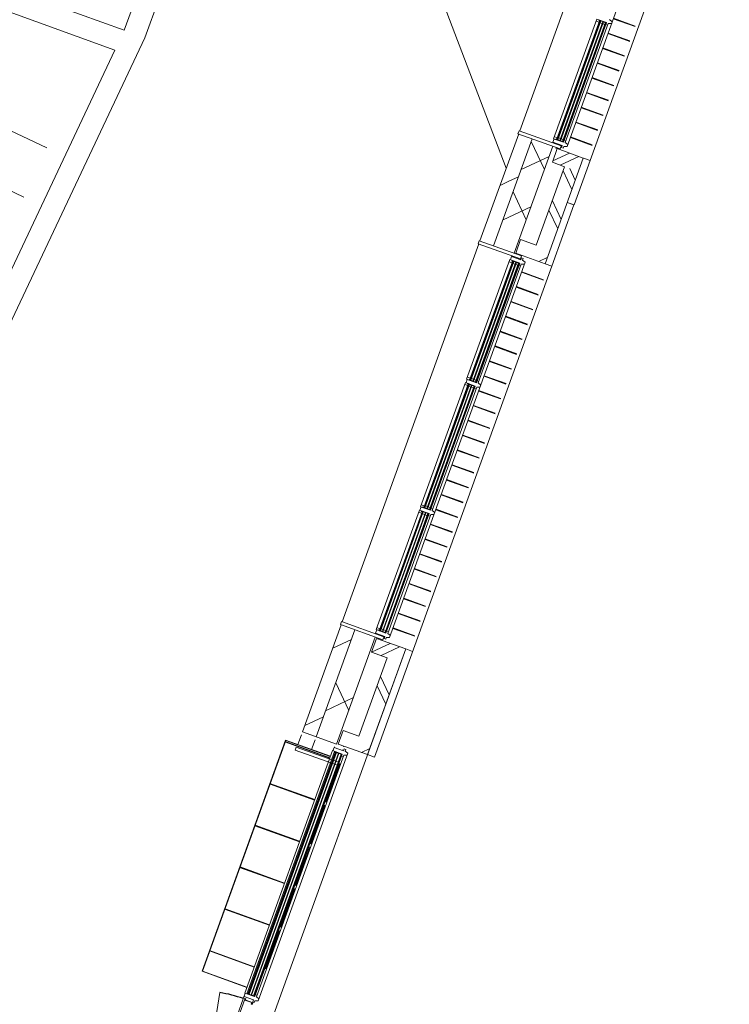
# Model space of a CAD drawing. Header units: metres. Extents: x 136266 to 136452, y 453403 to 453560.
# Tile 45 of 133: x 136419.35 to 136424.24, y 453436.7 to 453443.49. Entities that reach past the tile are written whole.
import ezdxf

# ---------------------------------------------------------------- set-up
doc = ezdxf.new("R2010")
doc.units = ezdxf.units.M
for name, color, linetype, lineweight in [('A-DETL-4', 90, 'Continuous', 9), ('A-DETL-BEBOUWING', 253, 'Continuous', 9), ('A-DETL-GENF', 92, 'Continuous', 5), ('A-FLOR', 192, 'Continuous', 5)]:
    doc.layers.add(name, color=color, linetype=linetype, lineweight=lineweight)
pattern_1 = [(50.36799999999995, (1194.736809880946, 112.2623939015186), (-308.0628471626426, 255.1416904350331), [])]

# ---------------------------------------------------------------- blocks, each defined once
blk = doc.blocks.new('859-DO-0010 29-09-2022')
at = {"layer": 'A-DETL-BEBOUWING'}
h = blk.add_hatch(dxfattribs=at)
h.set_pattern_fill('FP_750', color=256, angle=45.00000000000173, style=0, pattern_type=2)
h.set_pattern_definition([(140.3680000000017, (159027.4495901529, 46920.67857746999), (-270.5777627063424, -326.7006494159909), []), (230.3680000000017, (159027.4495901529, 46920.67857746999), (326.700649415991, -270.5777627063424), [])])
h.paths.add_polyline_path([(159048.5731545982, 45092.48636212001), (159197.9153112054, 45106.51919005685), (159166.9897917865, 45435.63914969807), (159017.6476351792, 45421.60632176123), (159021.5831345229, 45379.72339111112)])
h.paths.add_polyline_path([(158754.2982308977, 48224.26079409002), (158903.6403875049, 48238.29362202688), (158856.9829450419, 48734.83808979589), (158707.6407884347, 48720.80526185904), (158734.5370418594, 48434.56612964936)])
h = blk.add_hatch(dxfattribs=at)
h.set_pattern_fill('FP_250', color=256, angle=44.99999999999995, style=0, pattern_type=2)
h.set_pattern_definition(pattern_1)
h.paths.add_polyline_path([(158949.01171686, 45083.13114349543), (159048.5731545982, 45092.48636211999), (159017.6476351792, 45421.60632176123), (158918.0861974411, 45412.25110313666), (158921.1426404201, 45379.72339111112)])
h.paths.add_polyline_path([(158654.7367931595, 48214.90557546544), (158754.2982308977, 48224.26079409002), (158734.5370418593, 48434.56612964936), (158634.9756041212, 48425.21091102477)])
h.paths.add_polyline_path([(158625.6203854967, 48524.77234876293), (158725.1818232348, 48534.12756738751), (158724.012421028, 48546.57274581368), (158624.4509832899, 48537.2175271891), (158625.373678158, 48527.39789267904)])
h = blk.add_hatch(color=256, dxfattribs=at)
h.paths.add_polyline_path([(159171.3963103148, 45490.291071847), (159175.2961937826, 45491.54406179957), (159174.0690372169, 45504.60388187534), (159170.0865797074, 45504.22967313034), (159171.2785740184, 45491.54406179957)])
h.paths.add_polyline_path([(159217.1945716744, 45494.59447241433), (159221.1770291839, 45494.96868115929), (159219.8672985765, 45508.90728244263), (159215.884841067, 45508.53307369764)])
h.paths.add_polyline_path([(159091.2220867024, 46343.53259326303), (159095.2045442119, 46343.90680200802), (159093.8948136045, 46357.84540329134), (159089.9123560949, 46357.47119454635)])
h.paths.add_polyline_path([(159137.0203480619, 46347.83599383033), (159141.0028055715, 46348.2102025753), (159139.693074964, 46362.14880385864), (159135.7106174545, 46361.77459511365)])
for points in [[(159175.3787678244, 45490.66528059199), (159179.3138135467, 45491.54406179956), (159097.8772711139, 46358.21961203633), (159093.8948136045, 46357.84540329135), (159175.2961937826, 45491.54406179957)], [(159194.2954409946, 45492.44277213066), (159198.2778985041, 45492.81698087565), (159116.7939442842, 46359.997103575), (159112.8114867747, 46359.62289483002), (159173.2535916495, 45716.37733288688)], [(159213.2121141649, 45494.22026366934), (159217.1945716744, 45494.59447241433), (159135.7106174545, 46361.77459511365), (159131.728159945, 46361.40038636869), (159192.337285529, 45716.37733288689)], [(159340.4048243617, 43734.40151889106), (159344.3398700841, 43735.28030009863), (159262.9033276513, 44601.9558503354), (159258.9208701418, 44601.58164159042), (159340.3222503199, 43735.28030009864)], [(159359.321497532, 43736.17901042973), (159363.3039550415, 43736.55321917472), (159281.8200008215, 44603.73334187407), (159277.8375433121, 44603.35913312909), (159338.2796481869, 43960.11357118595)], [(159378.2381707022, 43737.95650196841), (159382.2206282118, 43738.3307107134), (159300.7366739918, 44605.51083341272), (159296.7542164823, 44605.13662466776), (159357.3633420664, 43960.11357118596)], [(159427.8761185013, 42803.50207603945), (159431.8585760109, 42803.87628478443), (159347.1938474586, 43704.90729631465), (159343.2113899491, 43704.53308756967), (159427.5788802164, 42806.66538757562)], [(159446.7927916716, 42805.27956757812), (159450.6801938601, 42806.66538757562), (159366.1105206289, 43706.68478785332), (159362.1573900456, 43705.99847192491), (159446.662574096, 42806.66538757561)], [(159465.7094648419, 42807.05705911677), (159469.6919223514, 42807.43126786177), (159385.0271937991, 43708.46227939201), (159381.2410839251, 43705.99847192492), (159455.1831199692, 42919.08202311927)], [(159512.1666383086, 41906.45352201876), (159516.101684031, 41907.33230322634), (159434.6651415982, 42774.0078534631), (159430.6826840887, 42773.63364471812), (159512.0840642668, 41907.33230322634)], [(159531.0833114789, 41908.23101355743), (159535.0657689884, 41908.60522230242), (159453.5818147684, 42775.78534500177), (159449.599357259, 42775.41113625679), (159510.0414621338, 42132.16557431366)], [(159549.9999846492, 41910.00850509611), (159553.9824421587, 41910.3827138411), (159472.4984879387, 42777.56283654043), (159468.5160304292, 42777.18862779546), (159529.1251560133, 42132.16557431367)], [(159595.708740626, 41017.36988301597), (159761.4832146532, 39253.14120629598), (159765.4656721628, 39253.51541504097), (159599.6911981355, 41017.74409176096)], [(159614.6254137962, 41019.14737455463), (159780.3998878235, 39254.91869783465), (159784.382345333, 39255.29290657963), (159617.5396034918, 41019.42120428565)], [(159633.5420869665, 41020.9248660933), (159799.3165609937, 39256.69618937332), (159803.2990185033, 39257.0703981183), (159636.940999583, 41021.24424246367)]]:
    blk.add_hatch(color=256, dxfattribs=at).paths.add_polyline_path(points)
h = blk.add_hatch(dxfattribs=at)
h.set_pattern_fill('FP_748', color=256, angle=44.99999999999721, style=0, pattern_type=2)
h.set_pattern_definition([(230.3679999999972, (159296.8876793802, 45442.82328345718), (308.0628471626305, -255.1416904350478), []), (230.3679999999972, (158102.1501623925, 45330.56018244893), (308.0628471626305, -255.1416904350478), [])])
h.paths.add_polyline_path([(159211.6592745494, 45334.37396659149), (159400.8260062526, 45352.14888197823), (159391.470787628, 45451.71031971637), (159202.3040559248, 45433.93540432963), (159207.3980486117, 45379.72339111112)])
h = blk.add_hatch(dxfattribs=at)
h.set_pattern_fill('FP_749', color=256, angle=45.00000000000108, style=0, pattern_type=2)
h.set_pattern_definition([(140.3680000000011, (159411.3774596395, 45239.85888853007), (-255.141690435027, -308.0628471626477), []), (140.3680000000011, (159299.1150657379, 46434.59569841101), (-255.141690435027, -308.0628471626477), [])])
h.paths.add_polyline_path([(159322.3671083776, 45118.21321333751), (159421.9285461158, 45127.56843196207), (159400.8260062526, 45352.14888197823), (159301.2645685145, 45342.79366335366)])
h = blk.add_hatch(dxfattribs=at)
h.set_pattern_fill('FP_250', color=256, angle=44.99999999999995, style=0, pattern_type=2)
h.set_pattern_definition(pattern_1)
h.paths.add_polyline_path([(159664.6326436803, 37467.24837163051), (159764.1940814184, 37476.60359025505), (159691.2233761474, 38253.18280460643), (159591.6619384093, 38243.82758598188), (159639.4386916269, 37735.37103016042)])
h.paths.add_polyline_path([(159328.3125341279, 41046.48205831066), (159427.873971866, 41055.83727693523), (159354.4355056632, 41837.39456317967), (159254.874067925, 41828.03934455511), (159301.4170204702, 41332.71331766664)])
h.paths.add_polyline_path([(158991.5246636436, 44630.6938168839), (159091.0861013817, 44640.04903550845), (159048.5731545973, 45092.48636211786), (158949.0117168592, 45083.1311434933), (158963.3953493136, 44930.05560517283)])
h = blk.add_hatch(dxfattribs=at)
h.set_pattern_fill('FP_752', color=256, angle=44.99999999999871, style=0, pattern_type=2)
h.set_pattern_definition([(140.3679999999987, (159679.3108256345, 39983.34516401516), (-270.5777627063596, -326.7006494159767), []), (230.3679999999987, (159679.3108256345, 39983.34516401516), (326.7006494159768, -270.5777627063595), [])])
h.paths.add_polyline_path([(159764.1940814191, 37476.60359025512), (159913.5362380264, 37490.63641819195), (159840.5655327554, 38267.21563254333), (159691.2233761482, 38253.18280460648), (159739.8791857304, 37735.37103016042)])
h.paths.add_polyline_path([(159427.8739718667, 41055.8372769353), (159577.216128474, 41069.87010487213), (159503.7776622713, 41851.42739111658), (159354.435505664, 41837.39456317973), (159401.8575145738, 41332.71331766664)])
h.paths.add_polyline_path([(159091.0861013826, 44640.04903550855), (159240.4282579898, 44654.0818634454), (159197.915311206, 45106.51919004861), (159048.5731545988, 45092.48636211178), (159063.8358434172, 44930.05560517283)])
h = blk.add_hatch(dxfattribs=at)
h.set_pattern_fill('FP_753', color=256, angle=44.99999999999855, style=0, pattern_type=2)
h.set_pattern_definition([(140.3679999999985, (159438.2736802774, 44953.61994217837), (-255.1416904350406, -308.0628471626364), []), (140.3679999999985, (159326.0112863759, 46148.35675205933), (-255.1416904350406, -308.0628471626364), [])])
h.paths.add_polyline_path([(159355.0570756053, 44770.31539635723), (159454.6185133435, 44779.67061498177), (159421.9285461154, 45127.56843195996), (159322.3671083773, 45118.2132133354), (159340.047202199, 44930.05560517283)])
h = blk.add_hatch(dxfattribs=at)
h.set_pattern_fill('FP_754', color=256, angle=44.99999999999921, style=0, pattern_type=2)
h.set_pattern_definition([(50.36799999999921, (159356.945086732, 44670.05173814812), (-308.0628471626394, 255.141690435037), []), (50.36799999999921, (160551.6826037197, 44782.31483915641), (-308.0628471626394, 255.141690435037), [])])
h.paths.add_polyline_path([(159249.9166408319, 44659.99545720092), (159463.973731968, 44680.10917724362), (159454.6185133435, 44779.67061498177), (159240.5614222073, 44759.55689493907)])
h = blk.add_hatch(color=256, dxfattribs=at)
h.paths.add_polyline_path([(159336.4223668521, 43734.02731014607), (159340.3222503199, 43735.28030009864), (159339.0950937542, 43748.34012017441), (159335.1126362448, 43747.96591142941), (159336.3046305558, 43735.28030009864)])
h.paths.add_polyline_path([(159382.2206282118, 43738.3307107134), (159386.2030857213, 43738.70491945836), (159384.8933551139, 43752.64352074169), (159380.9108976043, 43752.26931199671)])
h.paths.add_polyline_path([(159256.2481432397, 44587.2688315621), (159260.2306007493, 44587.64304030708), (159258.9208701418, 44601.5816415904), (159254.9384126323, 44601.20743284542)])
h.paths.add_polyline_path([(159302.0464045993, 44591.5722321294), (159306.0288621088, 44591.94644087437), (159304.7191315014, 44605.88504215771), (159300.7366739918, 44605.51083341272)])
h = blk.add_hatch(color=256, dxfattribs=at)
h.paths.add_polyline_path([(159423.8936609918, 42803.12786729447), (159427.8761185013, 42803.50207603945), (159426.5663878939, 42817.44067732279), (159422.5839303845, 42817.06646857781), (159423.5612604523, 42806.66538757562)])
h.paths.add_polyline_path([(159469.6919223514, 42807.43126786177), (159473.6743798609, 42807.80547660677), (159472.3646492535, 42821.74407789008), (159468.382191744, 42821.36986914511)])
h.paths.add_polyline_path([(159340.538663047, 43690.22027754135), (159344.5211205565, 43690.59448628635), (159343.2113899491, 43704.53308756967), (159339.2289324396, 43704.15887882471)])
h.paths.add_polyline_path([(159386.3369244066, 43694.52367810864), (159390.3193819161, 43694.89788685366), (159389.0096513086, 43708.83648813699), (159385.0271937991, 43708.46227939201), (159385.2587036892, 43705.99847192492)])
h = blk.add_hatch(color=256, dxfattribs=at)
h.paths.add_polyline_path([(159508.1841807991, 41906.07931327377), (159512.0840642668, 41907.33230322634), (159510.8569077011, 41920.39212330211), (159506.8744501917, 41920.01791455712), (159508.0664445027, 41907.33230322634)])
h.paths.add_polyline_path([(159553.9824421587, 41910.3827138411), (159557.9648996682, 41910.75692258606), (159556.6551690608, 41924.6955238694), (159552.6727115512, 41924.32131512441)])
h.paths.add_polyline_path([(159428.0099571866, 42759.3208346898), (159431.9924146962, 42759.69504343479), (159430.6826840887, 42773.63364471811), (159426.7002265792, 42773.25943597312)])
h.paths.add_polyline_path([(159473.8082185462, 42763.62423525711), (159477.7906760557, 42763.99844400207), (159476.4809454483, 42777.93704528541), (159472.4984879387, 42777.56283654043)])
h = blk.add_hatch(dxfattribs=at)
h.set_pattern_fill('FP_755', color=256, angle=44.99999999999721, style=0, pattern_type=2)
h.set_pattern_definition([(230.3679999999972, (159621.2297817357, 41857.44188498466), (308.0628471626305, -255.1416904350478), []), (230.3679999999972, (158426.4929718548, 41745.1794910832), (308.0628471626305, -255.1416904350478), [])])
h.paths.add_polyline_path([(159523.5567855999, 41747.82340336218), (159737.6138767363, 41767.93712340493), (159728.2586581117, 41867.49856114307), (159514.2015669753, 41847.38484110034), (159520.3095962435, 41782.3811036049)])
h = blk.add_hatch(dxfattribs=at)
h.set_pattern_fill('FP_756', color=256, angle=44.99999999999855, style=0, pattern_type=2)
h.set_pattern_definition([(140.3679999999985, (159764.5101216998, 41481.69736228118), (-255.1416904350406, -308.0628471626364), []), (140.3679999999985, (159652.2477277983, 42676.43558637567), (-255.1416904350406, -308.0628471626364), [])])
h.paths.add_polyline_path([(159691.8449460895, 41186.10363778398), (159791.4063838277, 41195.45885640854), (159737.6138767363, 41767.93712340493), (159638.0524389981, 41758.58190478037), (159678.0688733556, 41332.71331766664)])
h = blk.add_hatch(dxfattribs=at)
h.set_pattern_fill('FP_757', color=256, angle=44.99999999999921, style=0, pattern_type=2)
h.set_pattern_definition([(50.36799999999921, (159693.7329755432, 41085.84060139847), (-308.0628471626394, 255.141690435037), []), (50.36799999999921, (160888.470492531, 41198.10370240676), (-308.0628471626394, 255.141690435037), [])])
h.paths.add_polyline_path([(159586.7045113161, 41075.78369862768), (159800.7616024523, 41095.89741867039), (159791.4063838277, 41195.45885640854), (159577.3492926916, 41175.34513636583)])
blk.add_arc((159825.8815901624, 38332.62879506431), 880.0000000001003, 95.36799506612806, 106.3679950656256)
at = {"layer": 'A-DETL-4'}
blk.add_line((156362.2722212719, 47652.97084201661), (158941.2238355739, 45161.25206526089), dxfattribs=at)
at = {"layer": 'A-DETL-BEBOUWING'}
for p, q in [((159257.0860661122, 45476.24593918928), (158999.7240017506, 48215.18109136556)), ((159441.2630214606, 45456.38901102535), (159176.9780953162, 48268.99962712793)), ((158916.0280493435, 45434.15461943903), (158656.7949412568, 48193.00205916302)), ((159171.4858156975, 46387.23309449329), (159148.8338819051, 46393.13986141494)), ((159169.1189453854, 46412.42213824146), (159328.0048696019, 46427.35173941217)), ((159169.4744436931, 46408.63880360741), (159328.3603679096, 46423.56840477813)), ((159139.4124184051, 46365.13564699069), (159067.7281832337, 46358.39988958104)), ((159067.7281832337, 46358.39988958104), (159149.7734505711, 45485.24608061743)), ((159069.1314660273, 46343.46567392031), (159091.0349823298, 46345.52382201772)), ((159084.125774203, 46354.91865267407), (159083.6580132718, 46359.89672456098)), ((159090.0994604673, 46355.47996579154), (159084.125774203, 46354.91865267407)), ((159139.6930749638, 46362.14880385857), (159089.631699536, 46360.45803767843)), ((159171.6769668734, 45487.30422871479), (159089.631699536, 46360.45803767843)), ((159089.9123560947, 46357.47119454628), (159139.4124184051, 46365.13564699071)), ((159089.9123560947, 46357.47119454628), (159139.6930749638, 46362.14880385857)), ((159093.8948136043, 46357.84540329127), (159089.9123560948, 46357.47119454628)), ((159091.2220867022, 46343.53259326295), (159095.2045442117, 46343.90680200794)), ((159093.8948136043, 46357.84540329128), (159175.3787678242, 45490.66528059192)), ((159179.3612253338, 45491.03948933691), (159097.8772711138, 46358.21961203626)), ((159099.1870017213, 46344.28101075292), (159114.121217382, 46345.6842935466)), ((159112.8114867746, 46359.62289482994), (159194.2954409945, 45492.44277213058)), ((159131.7281599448, 46361.40038636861), (159116.7939442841, 46359.99710357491)), ((159198.277898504, 45492.81698087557), (159116.7939442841, 46359.99710357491)), ((159118.1036748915, 46346.05850229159), (159133.0378905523, 46347.46178508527)), ((159131.7281599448, 46361.40038636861), (159213.2121141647, 45494.22026366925)), ((159217.1945716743, 45494.59447241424), (159135.7106174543, 46361.77459511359)), ((159137.0203480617, 46347.83599383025), (159141.0028055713, 46348.21020257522)), ((159139.4124184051, 46365.13564699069), (159221.4576857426, 45491.98183802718)), ((159139.6930749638, 46362.14880385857), (159139.4124184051, 46365.13564699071)), ((159140.8157011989, 46350.20143132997), (159152.7630737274, 46351.32405756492)), ((159151.6404474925, 46363.27143009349), (159172.7955463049, 46373.29449320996)), ((159233.1244017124, 45496.09130739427), (159151.6404474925, 46363.27143009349)), ((159179.2974232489, 46304.09929398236), (159338.1833474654, 46319.02889515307)), ((159179.6529215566, 46300.31595934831), (159338.5388457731, 46315.24556051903)), ((159189.4759011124, 46195.77644972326), (159348.3618253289, 46210.70605089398)), ((159189.8313994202, 46191.99311508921), (159348.7173236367, 46206.92271625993)), ((159199.6543789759, 46087.45360546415), (159358.5403031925, 46102.38320663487)), ((159200.0098772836, 46083.6702708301), (159358.8958015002, 46098.59987200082)), ((159209.8328568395, 45979.13076120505), (159368.718781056, 45994.06036237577)), ((159210.1883551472, 45975.347426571), (159369.0742793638, 45990.27702774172)), ((159220.011334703, 45870.80791694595), (159378.8972589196, 45885.73751811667)), ((159220.3668330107, 45867.0245823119), (159379.2527572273, 45881.95418348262)), ((159230.1898125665, 45762.48507268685), (159389.0757367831, 45777.41467385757)), ((159230.5453108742, 45758.7017380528), (159389.4312350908, 45773.63133922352)), ((159240.3682904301, 45654.16222842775), (159399.2542146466, 45669.09182959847)), ((159240.7237887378, 45650.37889379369), (159399.6097129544, 45665.30849496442)), ((159170.2736840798, 45502.23844437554), (159148.3701677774, 45500.18029627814)), ((159174.0690372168, 45504.60388187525), (159170.0865797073, 45504.22967313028)), ((159171.3963103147, 45490.29107184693), (159221.1770291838, 45494.96868115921)), ((159171.6769668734, 45487.30422871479), (159221.1770291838, 45494.96868115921)), ((159192.985710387, 45506.38137341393), (159178.0514947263, 45504.97809062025)), ((159211.9023835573, 45508.1588649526), (159196.9681678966, 45506.75558215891)), ((159219.8672985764, 45508.90728244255), (159215.8848410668, 45508.53307369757)), ((159232.0017754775, 45508.03867992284), (159220.0544029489, 45506.91605368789)), ((159255.7763355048, 45490.18454047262), (159233.1244017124, 45496.09130739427)), ((159250.5467682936, 45545.83938416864), (159409.4326925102, 45560.76898533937)), ((159250.9022666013, 45542.05604953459), (159409.7881908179, 45556.98565070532)), ((159219.1926272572, 45462.64126015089), (158911.0499774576, 45433.68685850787)), ((158911.0499774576, 45433.68685850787), (158913.108125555, 45411.78334220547)), ((158913.108125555, 45411.78334220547), (159221.2507753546, 45440.73774384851)), ((159149.7734505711, 45485.24608061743), (159221.4576857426, 45491.98183802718)), ((159153.7559080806, 45485.62028936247), (159156.0011605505, 45461.72554430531)), ((159156.0011605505, 45461.72554430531), (159223.7029382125, 45468.08709297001)), ((159157.9923893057, 45461.9126486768), (159158.4601502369, 45456.93457678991)), ((159165.2355196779, 45491.72098748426), (159171.2092059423, 45492.28230060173)), ((159165.7032806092, 45486.74291559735), (159165.2355196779, 45491.72098748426)), ((159240.4282579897, 44654.08186344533), (159166.9897917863, 45435.63914969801)), ((159221.4576857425, 45491.98183802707), (159171.3963103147, 45490.29107184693)), ((159192.3594271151, 45433.00096446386), (159191.891666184, 45437.97903634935)), ((159202.2866081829, 45433.93376486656), (159192.3594271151, 45433.00096446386)), ((159194.2954409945, 45492.44277213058), (159198.277898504, 45492.81698087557)), ((159391.4707876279, 45451.7103197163), (159202.3040559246, 45433.93540432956)), ((159202.3040559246, 45433.93540432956), (159211.6592745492, 45334.37396659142)), ((159221.2507753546, 45440.73774384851), (159218.724866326, 45467.61933203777)), ((159223.7029382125, 45468.08709297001), (159225.1062210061, 45453.1528773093)), ((159225.1062210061, 45453.1528773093), (159237.0535935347, 45454.27550354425)), ((159235.9309672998, 45466.22287607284), (159257.0860661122, 45476.24593918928)), ((159237.0535935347, 45454.27550354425), (159235.9309672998, 45466.22287607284)), ((159463.9737319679, 44680.10917724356), (159391.4707876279, 45451.7103197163)), ((159441.2515064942, 45456.38792902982), (159392.4172777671, 45451.79925598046)), ((159440.6652984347, 45456.36326616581), (159441.2371581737, 45456.41700055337)), ((159471.7092649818, 45132.24604127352), (159441.2486731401, 45456.41808254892)), ((156107.6550009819, 45387.63025970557), (156153.5397234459, 44899.30934257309)), ((156302.8818800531, 44913.34217050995), (156256.9971575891, 45401.66308764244)), ((158918.0861974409, 45412.25110313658), (158991.5246636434, 44630.69381688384)), ((159091.0861013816, 44640.0490355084), (159017.6476351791, 45421.60632176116)), ((159211.6592745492, 45334.37396659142), (159301.2645685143, 45342.79366335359)), ((159301.2645685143, 45342.79366335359), (159355.0570756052, 44770.31539635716)), ((159471.6977500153, 45132.24495927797), (159421.9684695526, 45127.5721833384)), ((159421.9900133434, 45127.3429069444), (159471.7192938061, 45132.01568288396)), ((159513.7544508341, 44684.78678655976), (159471.7308087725, 45132.01676487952)), ((156153.5397234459, 44899.30934257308), (153254.6572460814, 44626.91794326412)), ((156302.8818800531, 36424.17044149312), (156302.8818800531, 44913.34217050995)), ((153119.3479174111, 44463.54295872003), (156152.8818800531, 44748.58678763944)), ((156152.8818800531, 44748.58678763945), (156152.8818800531, 36274.17044149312)), ((159355.0570756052, 44770.31539635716), (159240.5614222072, 44759.556894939)), ((159240.5614222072, 44759.556894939), (159249.9166408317, 44659.99545720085)), ((159249.9166408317, 44659.99545720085), (159463.9737319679, 44680.10917724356)), ((159464.9202221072, 44680.19811350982), (159513.7544508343, 44684.78678655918)), ((159513.7429358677, 44684.78570456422), (159513.1710761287, 44684.73197017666)), ((159850.5538362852, 41100.57610998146), (159513.7659658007, 44684.78786855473)), ((159294.6892415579, 44659.18045759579), (158986.5465917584, 44630.22605595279)), ((158986.5465917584, 44630.22605595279), (158988.6047398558, 44608.32253965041)), ((158988.6047398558, 44608.32253965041), (159296.7473896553, 44637.27694129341)), ((159302.1932224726, 44632.76663034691), (159234.4914448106, 44626.40508168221)), ((159234.4914448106, 44626.40508168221), (159236.7366972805, 44602.51033662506)), ((159236.0149126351, 44631.57025793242), (159236.4826735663, 44626.59218604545)), ((159265.3301323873, 44656.42175009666), (159264.8623714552, 44661.39982199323)), ((159297.2151505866, 44632.29886940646), (159294.6892415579, 44659.18045759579)), ((159312.7373122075, 44648.82347224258), (159300.7899396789, 44647.70084600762)), ((159300.7899396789, 44647.70084600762), (159302.1932224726, 44632.76663034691)), ((159313.8599384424, 44636.876099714), (159312.7373122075, 44648.82347224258)), ((159336.5118722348, 44630.96933279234), (159313.8599384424, 44636.876099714)), ((159316.6665040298, 44607.00766839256), (159337.8216028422, 44617.030731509)), ((159593.8739365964, 41892.03418061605), (159336.5118722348, 44630.96933279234)), ((159252.8159198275, 41849.94286085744), (158993.5828117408, 44608.79030058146)), ((159304.4384749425, 44608.87188528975), (159232.754239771, 44602.13612788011)), ((159232.754239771, 44602.13612788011), (159314.7995071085, 43728.9823189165)), ((159234.1575225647, 44587.20191221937), (159256.0610388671, 44589.26006031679)), ((159249.1518307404, 44598.65489097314), (159248.6840698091, 44603.63296286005)), ((159255.1255170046, 44599.21620409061), (159249.1518307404, 44598.65489097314)), ((159304.7191315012, 44605.88504215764), (159254.6577560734, 44604.1942759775)), ((159336.7030234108, 43731.04046701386), (159254.6577560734, 44604.1942759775)), ((159254.9384126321, 44601.20743284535), (159304.4384749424, 44608.87188528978)), ((159254.9384126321, 44601.20743284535), (159304.7191315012, 44605.88504215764)), ((159258.9208701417, 44601.58164159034), (159254.9384126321, 44601.20743284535)), ((159256.2481432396, 44587.26883156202), (159260.2306007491, 44587.643040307)), ((159258.9208701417, 44601.58164159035), (159340.4048243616, 43734.40151889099)), ((159344.3872818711, 43734.77572763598), (159262.9033276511, 44601.95585033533)), ((159264.2130582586, 44588.01724905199), (159279.1472739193, 44589.42053184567)), ((159277.8375433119, 44603.35913312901), (159359.3214975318, 43736.17901042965)), ((159296.7542164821, 44605.13662466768), (159281.8200008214, 44603.73334187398)), ((159363.3039550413, 43736.55321917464), (159281.8200008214, 44603.73334187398)), ((159283.1297314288, 44589.79474059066), (159298.0639470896, 44591.19802338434)), ((159296.7542164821, 44605.13662466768), (159378.2381707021, 43737.95650196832)), ((159382.2206282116, 43738.33071071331), (159300.7366739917, 44605.51083341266)), ((159302.0464045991, 44591.57223212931), (159306.0288621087, 44591.94644087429)), ((159304.4384749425, 44608.87188528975), (159386.4837422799, 43735.71807632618)), ((159304.7191315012, 44605.88504215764), (159304.4384749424, 44608.87188528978)), ((159305.8417577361, 44593.93766962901), (159317.7891302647, 44595.06029586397)), ((159398.1504582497, 43739.82754569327), (159316.6665040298, 44607.00766839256)), ((159343.0511700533, 44561.37588781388), (159501.9370942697, 44576.30548898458)), ((159343.406668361, 44557.59255317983), (159502.2925925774, 44572.52215435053)), ((159353.2296479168, 44453.05304355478), (159512.1155721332, 44467.98264472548)), ((159353.5851462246, 44449.26970892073), (159512.4710704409, 44464.19931009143)), ((159363.4081257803, 44344.73019929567), (159522.2940499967, 44359.65980046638)), ((159363.7636240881, 44340.94686466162), (159522.6495483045, 44355.87646583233)), ((159373.5866036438, 44236.40735503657), (159532.4725278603, 44251.33695620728)), ((159373.9421019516, 44232.62402040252), (159532.828026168, 44247.55362157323)), ((159383.7650815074, 44128.08451077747), (159542.6510057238, 44143.01411194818)), ((159384.1205798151, 44124.30117614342), (159543.0065040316, 44139.23077731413)), ((159393.9435593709, 44019.76166651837), (159552.8294835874, 44034.69126768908)), ((159394.2990576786, 44015.97833188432), (159553.1849818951, 44030.90793305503)), ((159404.1220372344, 43911.43882225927), (159563.0079614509, 43926.36842342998)), ((159404.4775355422, 43907.65548762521), (159563.3634597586, 43922.58508879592)), ((159414.3005150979, 43803.11597800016), (159573.1864393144, 43818.04557917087)), ((159414.6560134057, 43799.33264336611), (159573.5419376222, 43814.26224453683)), ((159335.2997406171, 43745.9746826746), (159313.3962243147, 43743.91653457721)), ((159314.7995071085, 43728.9823189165), (159386.4837422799, 43735.71807632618)), ((159318.7819646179, 43729.35652766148), (159321.0272170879, 43705.46178260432)), ((159330.2615762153, 43735.45722578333), (159336.2352624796, 43736.0185389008)), ((159330.7293371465, 43730.47915389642), (159330.2615762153, 43735.45722578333)), ((159339.0950937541, 43748.34012017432), (159335.1126362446, 43747.96591142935)), ((159336.4223668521, 43734.027310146), (159386.2030857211, 43738.70491945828)), ((159386.4837422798, 43735.71807632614), (159336.4223668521, 43734.027310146)), ((159336.7030234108, 43731.04046701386), (159386.2030857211, 43738.70491945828)), ((159358.0117669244, 43750.11761171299), (159343.0775512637, 43748.71432891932)), ((159376.9284400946, 43751.89510325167), (159361.9942244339, 43750.49182045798)), ((159384.8933551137, 43752.64352074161), (159380.9108976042, 43752.26931199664)), ((159397.0278320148, 43751.77491822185), (159385.0804594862, 43750.65229198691)), ((159420.8023920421, 43733.92077877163), (159398.1504582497, 43739.82754569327)), ((159388.7289947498, 43711.82333126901), (159317.0447595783, 43705.08757385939)), ((159317.0447595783, 43705.08757385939), (159402.2708012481, 42798.08287606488)), ((159318.448042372, 43690.15335819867), (159340.3515586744, 43692.21150629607)), ((159333.4423505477, 43701.60633695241), (159332.9745896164, 43706.58440883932)), ((159339.416036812, 43702.16765006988), (159333.4423505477, 43701.60633695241)), ((159389.0096513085, 43708.83648813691), (159338.9482758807, 43707.14572195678)), ((159338.9482758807, 43707.14572195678), (159339.2289324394, 43704.15887882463)), ((159339.2289324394, 43704.15887882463), (159388.7289947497, 43711.82333126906)), ((159339.2289324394, 43704.15887882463), (159389.0096513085, 43708.83648813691)), ((159339.2289324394, 43704.15887882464), (159423.8936609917, 42803.1278672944)), ((159340.5386630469, 43690.2202775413), (159344.5211205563, 43690.59448628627)), ((159343.2113899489, 43704.53308756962), (159427.8761185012, 42803.50207603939)), ((159431.8585760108, 42803.87628478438), (159347.1938474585, 43704.9072963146)), ((159348.5035780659, 43690.96869503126), (159363.4377937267, 43692.37197782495)), ((159366.1105206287, 43706.68478785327), (159362.1280631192, 43706.31057910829)), ((159363.4377937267, 43692.37197782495), (159362.1280631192, 43706.31057910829)), ((159362.1280631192, 43706.31057910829), (159446.7927916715, 42805.27956757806)), ((159450.775249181, 42805.65377632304), (159366.1105206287, 43706.68478785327)), ((159367.4202512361, 43692.74618656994), (159382.3544668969, 43694.14946936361)), ((159381.0447362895, 43708.08807064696), (159465.7094648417, 42807.05705911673)), ((159469.6919223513, 42807.43126786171), (159385.027193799, 43708.46227939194)), ((159386.3369244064, 43694.5236781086), (159390.319381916, 43694.89788685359)), ((159473.6743798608, 42807.80547660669), (159388.7289947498, 43711.82333126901)), ((159390.1322775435, 43696.88911560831), (159402.079650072, 43698.01174184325)), ((159400.9570238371, 43709.95911437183), (159422.1121226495, 43719.98217748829)), ((159485.6217523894, 42808.92810284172), (159400.9570238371, 43709.95911437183)), ((159424.4789929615, 43694.79313374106), (159583.364917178, 43709.72273491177)), ((159424.8344912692, 43691.00979910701), (159583.7204154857, 43705.93940027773)), ((159434.657470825, 43586.47028948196), (159593.5433950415, 43601.39989065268)), ((159435.0129691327, 43582.6869548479), (159593.8988933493, 43597.61655601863)), ((159444.8359486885, 43478.14744522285), (159603.7218729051, 43493.07704639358)), ((159445.1914469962, 43474.3641105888), (159604.0773712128, 43489.29371175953)), ((159455.0144265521, 43369.82460096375), (159613.9003507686, 43384.75420213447)), ((159455.3699248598, 43366.0412663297), (159614.2558490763, 43380.97086750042)), ((159465.1929044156, 43261.50175670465), (159624.0788286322, 43276.43135787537)), ((159465.5484027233, 43257.7184220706), (159624.4343269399, 43272.64802324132)), ((159475.3713822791, 43153.17891244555), (159634.2573064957, 43168.10851361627)), ((159475.7268805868, 43149.3955778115), (159634.6128048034, 43164.32517898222)), ((159485.5498601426, 43044.85606818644), (159644.4357843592, 43059.78566935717)), ((159485.9053584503, 43041.07273355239), (159644.791282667, 43056.00233472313)), ((159495.7283380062, 42936.53322392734), (159654.6142622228, 42951.46282509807)), ((159496.0838363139, 42932.74988929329), (159654.9697605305, 42947.67949046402)), ((159422.7710347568, 42815.07523982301), (159400.8675184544, 42813.0170917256)), ((159402.2708012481, 42798.08287606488), (159473.9550364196, 42804.81863347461)), ((159476.2002888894, 42780.92388841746), (159404.5160537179, 42774.18813100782)), ((159406.2532587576, 42798.45708480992), (159408.4985112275, 42774.56233975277)), ((159417.732870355, 42804.55778293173), (159423.7065566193, 42805.11909604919)), ((159418.2006312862, 42799.57971104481), (159417.732870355, 42804.55778293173)), ((159426.5663878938, 42817.44067732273), (159422.5839303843, 42817.06646857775)), ((159423.7065566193, 42805.11909604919), (159422.7710347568, 42815.07523982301)), ((159423.8936609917, 42803.1278672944), (159473.6743798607, 42807.80547660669)), ((159473.9550364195, 42804.81863347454), (159423.8936609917, 42803.1278672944)), ((159424.1743175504, 42800.14102416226), (159423.8936609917, 42803.1278672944)), ((159424.1743175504, 42800.14102416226), (159473.6743798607, 42807.80547660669)), ((159476.4809454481, 42777.93704528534), (159426.4195700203, 42776.2462791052)), ((159426.700226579, 42773.25943597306), (159476.2002888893, 42780.92388841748)), ((159426.700226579, 42773.25943597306), (159476.4809454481, 42777.93704528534)), ((159445.4830610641, 42819.21816886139), (159430.5488454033, 42817.81488606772)), ((159464.3997342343, 42820.99566040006), (159449.4655185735, 42819.59237760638)), ((159472.3646492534, 42821.74407789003), (159468.3821917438, 42821.36986914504)), ((159484.4991261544, 42820.87547537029), (159472.5517536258, 42819.75284913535)), ((159472.5517536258, 42819.75284913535), (159473.9550364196, 42804.81863347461)), ((159476.2002888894, 42780.92388841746), (159558.2455562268, 41907.77007945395)), ((159476.4809454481, 42777.93704528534), (159476.2002888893, 42780.92388841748)), ((159508.2736861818, 42803.02133592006), (159485.6217523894, 42808.92810284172)), ((159488.4283179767, 42779.05967152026), (159509.5834167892, 42789.08273463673)), ((159569.9122721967, 41911.87954882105), (159488.4283179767, 42779.05967152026)), ((159505.9068158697, 42828.21037966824), (159664.7927400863, 42843.13998083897)), ((159506.2623141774, 42824.42704503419), (159665.1482383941, 42839.35664620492)), ((159404.5160537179, 42774.18813100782), (159486.5613210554, 41901.0343220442)), ((159405.9193365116, 42759.25391534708), (159427.822852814, 42761.31206344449)), ((159420.9136446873, 42770.70689410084), (159420.445883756, 42775.68496598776)), ((159426.8873309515, 42771.26820721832), (159420.9136446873, 42770.70689410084)), ((159508.4648373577, 41903.09247014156), (159426.4195700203, 42776.2462791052)), ((159428.0099571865, 42759.32083468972), (159431.992414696, 42759.69504343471)), ((159430.6826840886, 42773.63364471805), (159512.1666383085, 41906.4535220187)), ((159516.149095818, 41906.82773076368), (159434.6651415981, 42774.00785346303)), ((159435.9748722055, 42760.0692521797), (159450.9090878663, 42761.47253497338)), ((159449.5993572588, 42775.41113625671), (159531.0833114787, 41908.23101355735)), ((159535.0657689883, 41908.60522230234), (159453.5818147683, 42775.78534500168)), ((159454.8915453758, 42761.84674371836), (159469.8257610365, 42763.25002651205)), ((159468.516030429, 42777.18862779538), (159549.999984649, 41910.00850509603)), ((159553.9824421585, 41910.38271384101), (159472.4984879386, 42777.56283654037)), ((159473.808218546, 42763.62423525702), (159477.7906760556, 42763.998444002)), ((159477.6035716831, 42765.98967275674), (159489.5509442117, 42767.11229899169)), ((159516.0852937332, 42719.88753540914), (159674.9712179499, 42734.81713657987)), ((159516.4407920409, 42716.10420077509), (159675.3267162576, 42731.03380194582)), ((159526.2637715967, 42611.56469115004), (159685.1496958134, 42626.49429232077)), ((159526.6192699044, 42607.78135651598), (159685.5051941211, 42622.71095768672)), ((159536.4422494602, 42503.24184689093), (159695.3281736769, 42518.17144806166)), ((159536.7977477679, 42499.45851225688), (159695.6836719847, 42514.38811342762)), ((159546.6207273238, 42394.91900263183), (159705.5066515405, 42409.84860380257)), ((159546.9762256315, 42391.13566799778), (159705.8621498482, 42406.06526916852)), ((159556.7992051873, 42286.59615837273), (159715.685129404, 42301.52575954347)), ((159557.154703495, 42282.81282373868), (159716.0406277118, 42297.74242490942)), ((159566.9776830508, 42178.27331411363), (159725.8636072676, 42193.20291528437)), ((159567.3331813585, 42174.48997947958), (159726.2191055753, 42189.41958065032)), ((159577.1561609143, 42069.95046985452), (159736.0420851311, 42084.88007102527)), ((159577.5116592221, 42066.16713522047), (159736.3975834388, 42081.09673639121)), ((159587.3346387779, 41961.62762559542), (159746.2205629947, 41976.55722676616)), ((159587.6901370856, 41957.84429096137), (159746.5760613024, 41972.77389213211)), ((159507.061554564, 41918.02668580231), (159485.1580382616, 41915.96853770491)), ((159486.5613210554, 41901.0343220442), (159558.2455562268, 41907.77007945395)), ((159490.5437785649, 41901.40853078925), (159492.7890310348, 41877.51378573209)), ((159502.0233901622, 41907.50922891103), (159507.9970764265, 41908.0705420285)), ((159502.4911510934, 41902.53115702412), (159502.0233901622, 41907.50922891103)), ((159510.856907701, 41920.39212330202), (159506.8744501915, 41920.01791455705)), ((159508.184180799, 41906.0793132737), (159557.964899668, 41910.75692258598)), ((159558.2455562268, 41907.77007945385), (159508.184180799, 41906.0793132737)), ((159508.4648373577, 41903.09247014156), (159557.964899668, 41910.75692258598)), ((159529.7735808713, 41922.1696148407), (159514.8393652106, 41920.76633204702)), ((159548.6902540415, 41923.94710637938), (159533.7560383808, 41922.54382358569)), ((159556.6551690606, 41924.69552386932), (159552.6727115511, 41924.32131512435)), ((159568.7896459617, 41923.82692134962), (159556.8422734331, 41922.70429511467)), ((159592.564205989, 41905.97278189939), (159569.9122721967, 41911.87954882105)), ((159555.9804977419, 41878.42950156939), (159247.8378479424, 41849.47509992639)), ((159247.8378479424, 41849.47509992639), (159249.8959960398, 41827.57158362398)), ((159249.8959960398, 41827.57158362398), (159558.0386458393, 41856.525985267)), ((159254.8740679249, 41828.03934455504), (159328.3125341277, 41046.4820583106)), ((159354.4355056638, 41837.39456317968), (159427.8739718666, 41055.83727693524)), ((159492.7890310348, 41877.51378573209), (159560.4908086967, 41883.87533439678)), ((159494.7802597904, 41877.7008900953), (159495.2480207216, 41872.72281820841)), ((159577.2161284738, 41069.87010487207), (159503.7776622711, 41851.42739111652)), ((159728.2586581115, 41867.49856114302), (159514.2015669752, 41847.38484110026)), ((159514.2015669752, 41847.38484110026), (159523.5567855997, 41747.82340336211)), ((159529.1472975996, 41848.78920589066), (159528.6795366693, 41853.76727776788)), ((159558.0386458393, 41856.525985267), (159555.5127368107, 41883.40757345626)), ((159560.4908086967, 41883.87533439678), (159561.8940914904, 41868.94111873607)), ((159561.8940914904, 41868.94111873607), (159573.841464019, 41870.06374497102)), ((159572.7188377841, 41882.01111749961), (159593.8739365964, 41892.03418061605)), ((159573.841464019, 41870.06374497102), (159572.7188377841, 41882.01111749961)), ((160137.5494729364, 37511.68566009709), (159728.2586581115, 41867.49856114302)), ((159728.3100965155, 41867.50339451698), (159778.0393769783, 41872.17617045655)), ((159800.813040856, 41095.90225204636), (159728.3100965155, 41867.50339451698)), ((159523.5567855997, 41747.82340336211), (159638.052438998, 41758.58190478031)), ((159638.052438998, 41758.58190478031), (159691.8449460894, 41186.10363778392)), ((159691.8449460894, 41186.10363778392), (159577.3492926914, 41175.34513636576)), ((159577.3492926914, 41175.34513636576), (159586.704511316, 41075.78369862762)), ((159586.704511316, 41075.78369862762), (159800.7616024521, 41095.89741867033)), ((159850.5423213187, 41100.57502798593), (159800.813040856, 41095.90225204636)), ((159328.3125341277, 41046.4820583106), (159577.2161284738, 41069.87010487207)), ((159641.2263454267, 41024.6601267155), (159569.5421102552, 41017.92436930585)), ((159569.5421102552, 41017.92436930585), (159735.8778974, 39247.72200632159)), ((159638.9810929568, 41048.55487177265), (159571.2793152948, 41042.19332310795)), ((159571.2793152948, 41042.19332310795), (159573.5245677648, 41018.2985780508)), ((159572.8027831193, 41047.35849935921), (159573.2705440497, 41042.38042748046)), ((159751.8077274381, 39249.21884130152), (159585.4719402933, 41019.42120428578)), ((159591.9133874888, 41015.00444551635), (159585.9397012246, 41014.44313239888)), ((159641.5070019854, 41021.67328358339), (159591.4456265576, 41019.98251740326)), ((159757.7814137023, 39249.78015441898), (159591.4456265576, 41019.98251740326)), ((159591.7262831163, 41016.99567427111), (159641.2263454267, 41024.66012671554)), ((159591.7262831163, 41016.99567427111), (159641.5070019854, 41021.67328358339)), ((159595.7087406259, 41017.36988301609), (159761.4832146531, 39253.1412062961)), ((159765.4656721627, 39253.51541504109), (159599.6911981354, 41017.74409176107)), ((159614.6254137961, 41019.14737455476), (159780.3998878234, 39254.91869783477)), ((159784.3823453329, 39255.29290657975), (159618.6078713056, 41019.52158329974)), ((159626.9968473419, 41074.54771418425), (159626.5290864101, 41079.52578607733)), ((159629.5227563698, 41047.66612600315), (159629.0549954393, 41052.64419788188)), ((159633.5420869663, 41020.92486609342), (159799.3165609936, 39256.69618937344)), ((159637.5245444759, 41021.2990748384), (159803.2990185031, 39257.07039811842)), ((159649.5251826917, 41064.61171366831), (159637.5778101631, 41063.48908743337)), ((159637.5778101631, 41063.48908743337), (159638.9810929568, 41048.55487177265)), ((159641.2263454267, 41024.66012671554), (159807.2814760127, 39257.4446068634)), ((159650.6478089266, 41052.66434113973), (159649.5251826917, 41064.61171366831)), ((159673.299742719, 41046.75757421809), (159650.6478089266, 41052.66434113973)), ((159653.454374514, 41022.79590981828), (159674.6094733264, 41032.81897293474)), ((159819.2288485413, 39258.56723309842), (159653.454374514, 41022.79590981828)), ((159843.1905129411, 39238.72186489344), (159673.299742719, 41046.75757421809)), ((159573.3777498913, 40977.10417983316), (159246.8162341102, 40946.41906274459)), ((159246.8162341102, 40946.41906274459), (159405.4807419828, 39257.85707870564)), ((159574.5003761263, 40965.15680730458), (159247.9388603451, 40934.47169021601)), ((159248.1259647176, 40932.48046146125), (159574.6874804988, 40963.16557854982)), ((159248.9945672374, 40944.61493836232), (159573.5648542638, 40975.1129510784)), ((159407.284866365, 39260.03541183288), (159248.9945672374, 40944.61493836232)), ((159642.0017328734, 40962.96208285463), (159333.8590830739, 40934.00768121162)), ((159644.0598809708, 40941.05856655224), (159642.0017328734, 40962.96208285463)), ((159642.6296282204, 41009.72591105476), (159654.5770007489, 41010.84853728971)), ((159647.5878940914, 40956.95834905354), (159654.5287336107, 40957.61054002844)), ((159675.7452738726, 40678.37075343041), (159649.5506617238, 40957.14277909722)), ((159680.7233457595, 40678.83851436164), (159654.5287336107, 40957.61054002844)), ((159333.8590830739, 40934.00768121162), (159335.9172311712, 40912.10416490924)), ((159335.9172311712, 40912.10416490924), (159644.0598809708, 40941.05856655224)), ((159675.7452738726, 40678.37075343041), (159673.7825062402, 40678.18632338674)), ((159675.7452738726, 40678.37075343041), (159676.5116485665, 40678.44276527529)), ((159680.7233457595, 40678.83851436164), (159676.5116485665, 40678.44276527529)), ((159603.1273451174, 40660.49880782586), (159276.5658293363, 40629.81369073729)), ((159276.5658293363, 40629.81369073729), (159276.7529337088, 40627.82246198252)), ((159276.7529337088, 40627.82246198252), (159603.3144494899, 40658.50757907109)), ((159278.7441624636, 40628.00956635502), (159276.7529337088, 40627.82246198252)), ((159278.931266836, 40626.01833760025), (159603.5015538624, 40656.51635031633)), ((159676.2148630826, 40652.30034957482), (159683.1557026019, 40652.95254054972)), ((159704.3722428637, 40373.71275395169), (159678.177630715, 40652.48477961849)), ((159709.3503147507, 40374.18051488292), (159683.1557026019, 40652.95254054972)), ((159631.9414184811, 40353.84957959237), (159305.3799027, 40323.1644625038)), ((159305.5670070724, 40321.17323374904), (159632.1285228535, 40351.85835083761)), ((159631.7543141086, 40355.84080834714), (159307.1840270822, 40325.34279563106)), ((159704.3722428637, 40373.71275395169), (159702.4094752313, 40373.52832390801)), ((159705.1386175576, 40373.78476579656), (159704.3722428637, 40373.71275395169)), ((159704.8418320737, 40347.6423500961), (159711.782671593, 40348.29454107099)), ((159709.3503147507, 40374.18051488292), (159705.1386175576, 40373.78476579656)), ((159732.9992118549, 40069.05475447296), (159706.8045997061, 40347.82678013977)), ((159737.9772837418, 40069.52251540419), (159711.782671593, 40348.29454107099)), ((159307.1840270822, 40325.34279563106), (159307.3711314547, 40323.35156687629)), ((159737.9772837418, 40069.52251540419), (159731.0364442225, 40068.87032442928)), ((159660.5683874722, 40049.19158011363), (159334.0068716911, 40018.50646302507)), ((159334.1939760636, 40016.51523427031), (159660.7554918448, 40047.20035135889)), ((159336.1852048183, 40016.7023386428), (159334.1939760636, 40016.51523427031)), ((159660.3812830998, 40051.18280886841), (159335.8109960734, 40020.68479615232)), ((159335.8109960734, 40020.68479615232), (159335.9981004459, 40018.69356739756)), ((159733.4688010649, 40042.98435061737), (159740.4096405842, 40043.63654159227)), ((159761.6261808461, 39764.39675499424), (159735.4315686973, 40043.16878066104)), ((159766.604252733, 39764.86451592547), (159740.4096405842, 40043.63654159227)), ((159689.1953564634, 39744.53358063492), (159362.6338406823, 39713.84846354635)), ((159362.8209450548, 39711.85723479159), (159689.3824608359, 39742.54235188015)), ((159689.0082520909, 39746.52480938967), (159364.4379650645, 39716.02679667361)), ((159766.604252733, 39764.86451592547), (159759.6634132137, 39764.21232495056)), ((159762.0957700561, 39738.32635113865), (159769.0366095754, 39738.97854211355)), ((159790.2531498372, 39459.73875551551), (159764.0585376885, 39738.51078118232)), ((159795.2312217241, 39460.20651644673), (159769.0366095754, 39738.97854211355)), ((159790.2531498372, 39459.73875551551), (159788.2903822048, 39459.55432547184)), ((159791.0195245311, 39459.81076736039), (159790.2531498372, 39459.73875551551)), ((159795.2312217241, 39460.20651644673), (159791.0195245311, 39459.81076736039)), ((159717.8223254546, 39439.87558115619), (159391.2608096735, 39409.19046406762)), ((159391.2608096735, 39409.19046406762), (159391.4479140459, 39407.19923531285)), ((159391.4479140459, 39407.19923531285), (159718.009429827, 39437.88435240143)), ((159405.4807419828, 39257.85707870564), (159732.0422577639, 39288.54219579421)), ((159731.8551533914, 39290.53342454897), (159407.284866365, 39260.03541183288)), ((159807.5621325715, 39254.45776373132), (159735.8778974, 39247.72200632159)), ((159739.8603549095, 39248.09621506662), (159829.5769015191, 38293.30202715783)), ((159757.3136527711, 39254.75822630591), (159751.3399665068, 39254.19691318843)), ((159757.5007571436, 39252.76699755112), (159807.2814760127, 39257.44460686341)), ((159807.5621325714, 39254.45776373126), (159757.5007571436, 39252.76699755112)), ((159761.4832146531, 39253.1412062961), (159757.5007571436, 39252.76699755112)), ((159757.7814137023, 39249.78015441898), (159807.2814760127, 39257.44460686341)), ((159780.3998878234, 39254.91869783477), (159784.3823453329, 39255.29290657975)), ((159799.3165609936, 39256.69618937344), (159807.2814760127, 39257.4446068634)), ((159818.1062223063, 39270.514605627), (159806.1588497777, 39269.39197939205)), ((159807.2814760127, 39257.44460686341), (159807.5621325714, 39254.45776373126)), ((159841.8807823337, 39252.66046617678), (159819.2288485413, 39258.56723309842)), ((159742.1056073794, 39224.20147000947), (159809.8073850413, 39230.56301867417)), ((159743.0879053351, 39213.74751904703), (159758.0221209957, 39215.1508018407)), ((159756.4986531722, 39209.98562558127), (159753.51181004, 39209.70496902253)), ((159753.51181004, 39209.70496902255), (159835.8377339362, 38333.56431692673)), ((159757.0599662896, 39204.01193931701), (159756.4986531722, 39209.9856255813)), ((159807.8362995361, 39208.78310081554), (159757.0599662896, 39204.01193931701)), ((159759.0897165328, 39203.78908482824), (159758.0221209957, 39215.1508018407)), ((159758.8640906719, 39206.19027244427), (159809.6404239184, 39210.9614339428)), ((159808.8185974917, 39198.32914985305), (159807.8362995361, 39208.78310081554)), ((159816.7835125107, 39199.07756734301), (159808.8185974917, 39198.32914985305)), ((159809.6404239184, 39210.9614339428), (159810.8098262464, 39198.51625422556)), ((159811.210667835, 39215.62880301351), (159809.8073850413, 39230.5630186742)), ((159810.3420653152, 39203.49432611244), (159816.3157515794, 39204.05563922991)), ((159811.210667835, 39215.62880301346), (159823.1580403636, 39216.7514292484)), ((159816.3157515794, 39204.05563922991), (159815.1931253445, 39216.0030117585)), ((159822.0354141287, 39228.69880177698), (159843.1905129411, 39238.72186489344)), ((159823.1580403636, 39216.7514292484), (159822.0354141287, 39228.69880177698)), ((159825.8815901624, 38332.62879506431), (159577.8927077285, 39176.96374885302))]:
    blk.add_line(p, q, dxfattribs=at)
at = {"layer": 'A-DETL-GENF'}
for p, q in [((154264.5137021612, 43938.90520064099), (156017.0137021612, 43938.90520064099)), ((154264.5137021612, 43563.90520064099), (156017.0137021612, 43563.90520064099))]:
    blk.add_line(p, q, dxfattribs=at)
at = {"layer": 'A-FLOR'}
for p, q in [((159336.9193352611, 40954.88553559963), (159330.3706822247, 41024.5785420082)), ((159436.4241279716, 40964.23543161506), (159429.8754749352, 41033.92843802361))]:
    blk.add_line(p, q, dxfattribs=at)

msp = doc.modelspace()

# ---------------------------------------------------------------- block references
at = {"xscale": 0.001, "yscale": 0.001, "zscale": 0.001, "rotation": 334.7650131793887}
msp.add_blockref('859-DO-0010 29-09-2022', (136259.6791283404, 453469.3710543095), dxfattribs=at)

doc.saveas('drawing.dxf')
